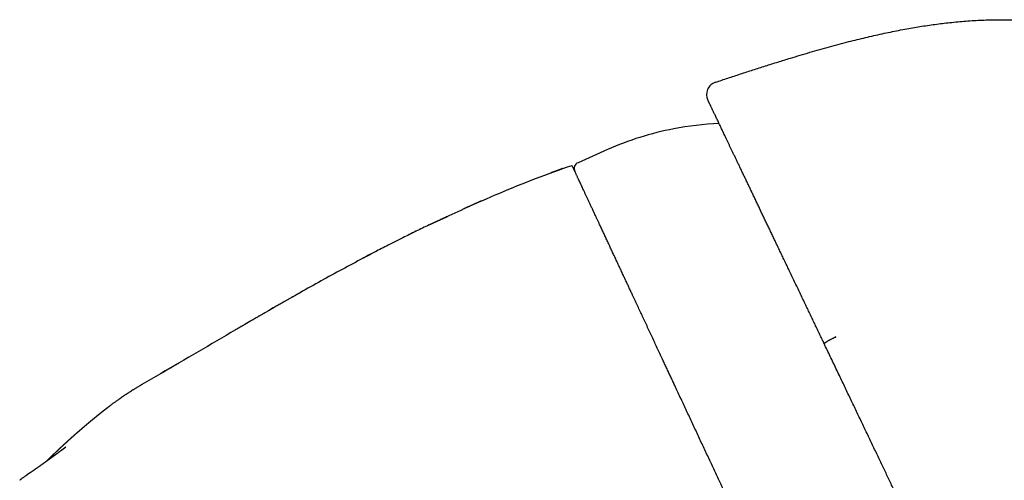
# Model space of a CAD drawing. Header units: millimetres. Extents: x 8 to 755, y 12 to 444.
# Tile 43 of 44: x 593 to 670, y 408 to 444. Entities that reach past the tile are written whole.
import ezdxf

# ---------------------------------------------------------------- set-up
doc = ezdxf.new("R2010")
doc.units = ezdxf.units.MM

msp = doc.modelspace()

# ---------------------------------------------------------------- linework, layer by layer
at = {"color": 7, "linetype": 'Continuous', "lineweight": 30}
for p, q in [((638.884, 433.934), (636.608, 432.92)), ((625.076, 428.092), (625.123, 428.114)), ((625.088, 428.074), (625.076, 428.092)), ((626.437, 428.733), (626.353, 428.694)), ((620.998, 426.062), (620.998, 426.061)), ((619.874, 425.472), (619.863, 425.466)), ((656.554, 419.386), (656.593, 419.39)), ((602.775, 415.683), (602.735, 415.659)), ((599.912, 413.731), (599.775, 413.624)), ((596.884, 410.841), (596.906, 410.858)), ((596.906, 410.858), (596.896, 410.85)), ((593.868, 408.672), (593.856, 408.664)), ((594.106, 408.836), (593.931, 408.716))]:
    msp.add_line(p, q, dxfattribs=at)
at = {"color": 7, "linetype": 'Continuous', "lineweight": 30, "flags": 128}
msp.add_lwpolyline([(599.832, 413.67), (599.821, 413.661), (599.821, 413.661)], dxfattribs=at)
at = {"color": 7, "linetype": 'Continuous', "lineweight": 30}
for centre, radius, start, end in [((647.571, 438.211), 1, 108.34278, 205.5), ((648.702, 410.985), 25, 92.66975, 100.79041), ((648.404, 412.552), 23.405, 100.79041, 114), ((636.811, 432.464), 0.5, 114, 205)]:
    msp.add_arc(centre, radius, start, end, dxfattribs=at)
for points, knots in [([(647.257, 439.16), (647.58, 439.267), (648.225, 439.481), (649.194, 439.8), (650.163, 440.115), (651.13, 440.425), (652.097, 440.73), (652.994, 441.007), (653.821, 441.257), (654.578, 441.48), (655.334, 441.698), (656.09, 441.909), (656.844, 442.113), (657.561, 442.301), (658.241, 442.472), (658.885, 442.628), (659.527, 442.778), (660.169, 442.92), (660.809, 443.055), (661.448, 443.183), (662.068, 443.3), (662.669, 443.406), (663.252, 443.501), (663.833, 443.589), (664.413, 443.669), (664.992, 443.742), (665.587, 443.808), (666.198, 443.866), (666.825, 443.916), (667.45, 443.956), (668.073, 443.985), (668.695, 444.004), (669.316, 444.013), (669.917, 444.012), (670.5, 444.002), (671.065, 443.983), (671.628, 443.957), (672.189, 443.922), (672.749, 443.879), (673.308, 443.828), (673.865, 443.769), (674.421, 443.702), (674.976, 443.627), (675.529, 443.545), (676.08, 443.454), (676.664, 443.35), (677.278, 443.23), (677.922, 443.094), (678.565, 442.947), (679.196, 442.792), (679.815, 442.63), (680.423, 442.462), (681.028, 442.284), (681.632, 442.096), (682.231, 441.901), (682.824, 441.699), (683.411, 441.489), (683.997, 441.271), (684.586, 441.042), (685.176, 440.804), (685.768, 440.555), (686.359, 440.298), (686.948, 440.033), (687.535, 439.759), (688.12, 439.477), (688.736, 439.171), (689.382, 438.839), (690.057, 438.479), (690.73, 438.109), (691.401, 437.728), (692.069, 437.336), (692.722, 436.943), (693.359, 436.547), (693.982, 436.15), (694.602, 435.744), (695.221, 435.329), (695.849, 434.898), (696.487, 434.448), (697.136, 433.981), (697.781, 433.504), (698.424, 433.018), (699.065, 432.523), (699.69, 432.029), (700.301, 431.536), (700.898, 431.045), (701.492, 430.547), (702.084, 430.041), (702.697, 429.508), (703.329, 428.947), (703.982, 428.356), (704.631, 427.758), (705.278, 427.15), (705.921, 426.535), (706.562, 425.911), (707.2, 425.278), (707.85, 424.623), (708.512, 423.944), (709.185, 423.241), (709.855, 422.529), (710.522, 421.809), (711.186, 421.08), (711.845, 420.344), (712.524, 419.575), (713.22, 418.773), (713.934, 417.937), (714.644, 417.092), (715.35, 416.239), (716.051, 415.377), (716.748, 414.508), (717.441, 413.631), (718.13, 412.746), (718.814, 411.855), (719.49, 410.962), (720.158, 410.067), (720.818, 409.172), (721.474, 408.271), (722.155, 407.323), (722.861, 406.328), (723.591, 405.284), (724.315, 404.234), (725.035, 403.178), (725.748, 402.117), (726.457, 401.05), (727.16, 399.978), (727.917, 398.809), (728.727, 397.543), (729.587, 396.178), (730.439, 394.808), (731.282, 393.433), (732.133, 392.027), (732.991, 390.589), (733.857, 389.121), (734.712, 387.65), (735.558, 386.179), (736.393, 384.708), (737.203, 383.265), (737.988, 381.851), (738.748, 380.468), (739.499, 379.087), (740.242, 377.71), (740.934, 376.412), (741.579, 375.195), (742.177, 374.057), (742.769, 372.925), (743.354, 371.796), (743.933, 370.673), (744.494, 369.576), (745.039, 368.506), (745.568, 367.462), (746.09, 366.425), (746.607, 365.393), (746.949, 364.707), (747.119, 364.365)], [0, 0, 0, 0, 0.007334, 0.01466, 0.021975, 0.029275, 0.036557, 0.043817, 0.049505, 0.055175, 0.060828, 0.06646, 0.072073, 0.077663, 0.082436, 0.087192, 0.091929, 0.096648, 0.101348, 0.106029, 0.11069, 0.114946, 0.119185, 0.123407, 0.127613, 0.131803, 0.135976, 0.140511, 0.145028, 0.149528, 0.154011, 0.158481, 0.162937, 0.16738, 0.171444, 0.175498, 0.179546, 0.183586, 0.187621, 0.19165, 0.195675, 0.199697, 0.203716, 0.207732, 0.211748, 0.215762, 0.220494, 0.225228, 0.229963, 0.234702, 0.239225, 0.243753, 0.248287, 0.252827, 0.257375, 0.261849, 0.266331, 0.270822, 0.275323, 0.279927, 0.284542, 0.289168, 0.293807, 0.298459, 0.303124, 0.307803, 0.313279, 0.318776, 0.324293, 0.329832, 0.335392, 0.340975, 0.346259, 0.351563, 0.356889, 0.362235, 0.367602, 0.373318, 0.379058, 0.384822, 0.390611, 0.396425, 0.402263, 0.40779, 0.413339, 0.41891, 0.424503, 0.430117, 0.436409, 0.442727, 0.449073, 0.455444, 0.461842, 0.468266, 0.474715, 0.48119, 0.488156, 0.495151, 0.502173, 0.509223, 0.516299, 0.523401, 0.530528, 0.538397, 0.546294, 0.55422, 0.562173, 0.570152, 0.578157, 0.586185, 0.594237, 0.602311, 0.610405, 0.618375, 0.626362, 0.634366, 0.642386, 0.651517, 0.660665, 0.669829, 0.679006, 0.688195, 0.697393, 0.7066, 0.715813, 0.7274, 0.738991, 0.75058, 0.762165, 0.773741, 0.786003, 0.798247, 0.810466, 0.822656, 0.834812, 0.846929, 0.858313, 0.869653, 0.880945, 0.892185, 0.903368, 0.912641, 0.92187, 0.931051, 0.940181, 0.94926, 0.958283, 0.966738, 0.975139, 0.983485, 0.991772, 1, 1, 1, 1]), ([(655.687, 418.872), (655.646, 418.959), (655.543, 419.174), (655.38, 419.516), (655.198, 419.898), (655.017, 420.279), (654.836, 420.657), (654.656, 421.035), (654.476, 421.412), (654.297, 421.787), (654.119, 422.161), (653.942, 422.532), (653.753, 422.929), (653.551, 423.351), (653.338, 423.798), (653.127, 424.241), (652.927, 424.659), (652.739, 425.055), (652.561, 425.427), (652.385, 425.795), (652.211, 426.16), (652.043, 426.514), (651.88, 426.856), (651.722, 427.187), (651.565, 427.514), (651.411, 427.838), (651.258, 428.158), (651.108, 428.474), (650.959, 428.785), (650.812, 429.093), (650.668, 429.397), (650.525, 429.696), (650.384, 429.991), (650.246, 430.281), (650.109, 430.567), (649.975, 430.848), (649.84, 431.131), (649.704, 431.416), (649.568, 431.702), (649.434, 431.983), (649.303, 432.258), (649.178, 432.52), (649.058, 432.772), (648.943, 433.012), (648.831, 433.247), (648.721, 433.477), (648.614, 433.701), (648.51, 433.92), (648.408, 434.134), (648.309, 434.341), (648.213, 434.544), (648.119, 434.74), (648.028, 434.931), (647.94, 435.116), (647.854, 435.295), (647.772, 435.468), (647.69, 435.64), (647.609, 435.809), (647.53, 435.974), (647.454, 436.133), (647.382, 436.285), (647.315, 436.427), (647.252, 436.558), (647.193, 436.681), (647.138, 436.797), (647.086, 436.907), (647.036, 437.01), (646.99, 437.107), (646.947, 437.197), (646.907, 437.282), (646.87, 437.359), (646.836, 437.43), (646.805, 437.495), (646.777, 437.553), (646.753, 437.604), (646.731, 437.649), (646.713, 437.689), (646.697, 437.722), (646.684, 437.748), (646.675, 437.767), (646.67, 437.778), (646.669, 437.78), (646.669, 437.781)], [0, 0, 0, 0, 0.008187, 0.020277, 0.032369, 0.044462, 0.056554, 0.068643, 0.080819, 0.092998, 0.105177, 0.117356, 0.129532, 0.144536, 0.159544, 0.174552, 0.189557, 0.202546, 0.215539, 0.228532, 0.241525, 0.254514, 0.266692, 0.278873, 0.291055, 0.303237, 0.315415, 0.327594, 0.339775, 0.351956, 0.364137, 0.376316, 0.388494, 0.400675, 0.412857, 0.425037, 0.437216, 0.450292, 0.463371, 0.476451, 0.48953, 0.502606, 0.514803, 0.527003, 0.539204, 0.551404, 0.563602, 0.575799, 0.587999, 0.6002, 0.6124, 0.624598, 0.636795, 0.648995, 0.661196, 0.673396, 0.685594, 0.698674, 0.711757, 0.724841, 0.737924, 0.751005, 0.76323, 0.775458, 0.787686, 0.799914, 0.812139, 0.824364, 0.836592, 0.848821, 0.861048, 0.873274, 0.885499, 0.897726, 0.909955, 0.922183, 0.934408, 0.947524, 0.960644, 0.973764, 0.986884, 1, 1, 1, 1]), ([(625.916, 428.483), (626.542, 428.777), (628.072, 429.496), (630.537, 430.577), (633.314, 431.715), (635.2, 432.381), (636.143, 432.713)], [0, 0, 0, 0, 0.187283, 0.458191, 0.729111, 1, 1, 1, 1]), ([(657.274, 387.398), (657.274, 387.399), (657.273, 387.401), (657.266, 387.415), (657.256, 387.437), (657.241, 387.469), (657.222, 387.51), (657.198, 387.56), (657.171, 387.619), (657.139, 387.688), (657.102, 387.767), (657.06, 387.856), (657.014, 387.955), (656.964, 388.063), (656.909, 388.181), (656.849, 388.309), (656.785, 388.446), (656.717, 388.592), (656.645, 388.747), (656.568, 388.912), (656.487, 389.085), (656.402, 389.267), (656.313, 389.458), (656.22, 389.658), (656.122, 389.867), (656.021, 390.085), (655.916, 390.311), (655.806, 390.545), (655.693, 390.788), (655.587, 391.015), (655.49, 391.224), (655.402, 391.413), (655.312, 391.606), (655.22, 391.802), (655.126, 392.003), (655.018, 392.235), (654.895, 392.5), (654.755, 392.801), (654.611, 393.109), (654.464, 393.424), (654.314, 393.746), (654.16, 394.075), (654.004, 394.411), (653.844, 394.754), (653.681, 395.103), (653.515, 395.459), (653.346, 395.821), (653.191, 396.154), (653.05, 396.456), (652.924, 396.726), (652.797, 396.998), (652.669, 397.274), (652.539, 397.552), (652.39, 397.871), (652.223, 398.231), (652.035, 398.634), (651.844, 399.041), (651.652, 399.454), (651.458, 399.871), (651.261, 400.292), (651.063, 400.718), (650.862, 401.148), (650.66, 401.581), (650.457, 402.018), (650.251, 402.459), (650.064, 402.86), (649.895, 403.222), (649.746, 403.542), (649.596, 403.864), (649.445, 404.187), (649.293, 404.512), (649.126, 404.871), (648.943, 405.263), (648.745, 405.689), (648.545, 406.117), (648.345, 406.546), (648.144, 406.977), (647.943, 407.408), (647.741, 407.841), (647.537, 408.278), (647.332, 408.719), (647.124, 409.164), (646.916, 409.61), (646.705, 410.063), (646.49, 410.525), (646.271, 410.994), (646.052, 411.463), (645.834, 411.931), (645.616, 412.398), (645.399, 412.865), (645.182, 413.33), (644.965, 413.794), (644.75, 414.256), (644.535, 414.716), (644.321, 415.175), (644.129, 415.588), (643.957, 415.955), (643.807, 416.279), (643.657, 416.6), (643.507, 416.921), (643.358, 417.24), (643.19, 417.6), (643.004, 417.999), (642.8, 418.437), (642.598, 418.871), (642.397, 419.301), (642.198, 419.727), (642.002, 420.15), (641.807, 420.568), (641.614, 420.981), (641.423, 421.39), (641.235, 421.793), (641.049, 422.192), (640.883, 422.548), (640.736, 422.863), (640.608, 423.138), (640.481, 423.41), (640.355, 423.68), (640.231, 423.947), (640.092, 424.245), (639.938, 424.574), (639.772, 424.931), (639.608, 425.282), (639.447, 425.627), (639.29, 425.965), (639.136, 426.295), (638.985, 426.619), (638.837, 426.936), (638.693, 427.246), (638.552, 427.548), (638.414, 427.843), (638.293, 428.103), (638.187, 428.33), (638.096, 428.526), (638.006, 428.718), (637.918, 428.907), (637.832, 429.091), (637.737, 429.295), (637.634, 429.516), (637.524, 429.752), (637.418, 429.98), (637.315, 430.199), (637.217, 430.41), (637.123, 430.611), (637.033, 430.804), (636.947, 430.988), (636.866, 431.163), (636.788, 431.329), (636.715, 431.486), (636.653, 431.62), (636.6, 431.733), (636.556, 431.828), (636.513, 431.919), (636.474, 432.005), (636.436, 432.086), (636.398, 432.168), (636.359, 432.249), (636.322, 432.329), (636.288, 432.402), (636.258, 432.467), (636.231, 432.524), (636.208, 432.574), (636.188, 432.616), (636.172, 432.651), (636.159, 432.679), (636.15, 432.699), (636.144, 432.711), (636.143, 432.713), (636.143, 432.713)], [0, 0, 0, 0, 0.006364, 0.012729, 0.019095, 0.025459, 0.031864, 0.03827, 0.044677, 0.051082, 0.057659, 0.064238, 0.070817, 0.077394, 0.084017, 0.090641, 0.097266, 0.103889, 0.110476, 0.117064, 0.123663, 0.130262, 0.136849, 0.143437, 0.150036, 0.156635, 0.163223, 0.16981, 0.176409, 0.183008, 0.187716, 0.192425, 0.197134, 0.201852, 0.20657, 0.211287, 0.217873, 0.224459, 0.231056, 0.237653, 0.244239, 0.250825, 0.257422, 0.264019, 0.270605, 0.277191, 0.283788, 0.290385, 0.295092, 0.299799, 0.304505, 0.309221, 0.313938, 0.318654, 0.325241, 0.331828, 0.338427, 0.345026, 0.351613, 0.3582, 0.364799, 0.371398, 0.377985, 0.384572, 0.391171, 0.39777, 0.402478, 0.407186, 0.411894, 0.416611, 0.421329, 0.426046, 0.432159, 0.438274, 0.444388, 0.450501, 0.456614, 0.462728, 0.468842, 0.474955, 0.481216, 0.487478, 0.49374, 0.5, 0.50659, 0.513179, 0.519779, 0.52638, 0.532969, 0.539558, 0.546159, 0.552759, 0.559348, 0.565937, 0.572538, 0.579138, 0.583848, 0.588558, 0.593268, 0.597987, 0.602706, 0.607425, 0.61401, 0.620595, 0.627192, 0.633788, 0.640373, 0.646958, 0.653554, 0.66015, 0.666735, 0.67332, 0.679917, 0.686513, 0.691219, 0.695925, 0.700631, 0.705346, 0.710062, 0.714777, 0.721368, 0.727958, 0.73456, 0.741162, 0.747752, 0.754342, 0.760944, 0.767546, 0.774136, 0.780726, 0.787328, 0.79393, 0.798641, 0.803352, 0.808063, 0.812783, 0.817504, 0.822224, 0.828809, 0.835393, 0.841988, 0.848584, 0.855168, 0.861752, 0.868347, 0.874943, 0.881527, 0.888111, 0.894707, 0.901302, 0.906008, 0.910713, 0.915419, 0.920133, 0.924848, 0.929563, 0.93539, 0.941217, 0.947045, 0.952872, 0.958698, 0.964526, 0.970354, 0.97618, 0.982135, 0.98809, 0.994046, 1, 1, 1, 1]), ([(635.434, 432.469), (635.426, 432.466), (635.41, 432.461), (635.383, 432.451), (635.354, 432.44), (635.323, 432.428), (635.29, 432.416), (635.255, 432.402), (635.217, 432.388), (635.178, 432.373), (635.136, 432.357), (635.092, 432.341), (635.045, 432.323), (634.997, 432.306), (634.946, 432.287), (634.893, 432.268), (634.84, 432.249), (634.79, 432.231), (634.745, 432.214), (634.707, 432.2), (634.675, 432.189), (634.652, 432.18), (634.637, 432.175), (634.627, 432.171), (634.618, 432.168), (634.606, 432.164), (634.591, 432.159), (634.576, 432.154), (634.562, 432.15), (634.549, 432.146), (634.536, 432.143), (634.525, 432.14), (634.515, 432.138), (634.506, 432.135), (634.498, 432.133), (634.494, 432.132), (634.491, 432.131)], [0, 0, 0, 0, 0.047491, 0.092317, 0.134583, 0.174417, 0.211974, 0.247435, 0.281019, 0.312981, 0.343617, 0.373262, 0.402284, 0.431074, 0.460029, 0.48954, 0.519913, 0.548399, 0.573354, 0.594779, 0.612673, 0.627037, 0.632895, 0.637985, 0.643062, 0.64856, 0.661809, 0.679143, 0.701164, 0.728158, 0.76028, 0.797617, 0.840227, 0.888146, 0.941397, 1, 1, 1, 1]), ([(629.115, 429.949), (629.11, 429.946), (629.099, 429.942), (629.081, 429.934), (629.063, 429.925), (629.045, 429.917), (629.026, 429.908), (629.006, 429.899), (628.986, 429.89), (628.965, 429.881), (628.944, 429.871), (628.922, 429.861), (628.9, 429.851), (628.877, 429.841), (628.849, 429.829), (628.815, 429.814), (628.774, 429.796), (628.731, 429.777), (628.683, 429.755), (628.627, 429.73), (628.563, 429.702), (628.492, 429.671), (628.413, 429.636), (628.327, 429.597), (628.233, 429.555), (628.132, 429.51), (628.023, 429.461), (627.907, 429.409), (627.827, 429.372), (627.786, 429.354)], [0, 0, 0, 0, 0.038216, 0.07278, 0.103763, 0.131269, 0.155445, 0.176506, 0.194783, 0.210778, 0.225232, 0.238873, 0.25293, 0.267528, 0.282667, 0.307552, 0.333811, 0.360127, 0.391548, 0.428188, 0.470122, 0.517397, 0.570048, 0.6281, 0.691574, 0.760487, 0.834853, 0.914686, 1, 1, 1, 1]), ([(627.788, 429.354), (627.788, 429.354), (627.786, 429.353), (627.785, 429.353), (627.785, 429.353), (627.785, 429.353)], [0, 0, 0, 0, 0.057511, 0.756029, 1, 1, 1, 1]), ([(625.076, 428.092), (624.734, 427.929), (624.187, 427.668), (623.645, 427.399), (623.442, 427.299)], [0, 0, 0, 0, 0.627093, 1, 1, 1, 1]), ([(626.437, 428.733), (626.409, 428.72), (626.356, 428.695), (626.276, 428.657), (626.199, 428.62), (626.125, 428.585), (626.054, 428.55), (625.986, 428.518), (625.924, 428.487), (625.867, 428.459), (625.814, 428.434), (625.764, 428.41), (625.716, 428.387), (625.67, 428.365), (625.626, 428.344), (625.584, 428.324), (625.54, 428.303), (625.494, 428.281), (625.446, 428.259), (625.405, 428.239), (625.368, 428.222), (625.336, 428.207), (625.306, 428.194), (625.278, 428.181), (625.251, 428.169), (625.225, 428.158), (625.2, 428.147), (625.177, 428.138), (625.155, 428.128), (625.134, 428.119), (625.114, 428.11), (625.103, 428.105), (625.097, 428.102)], [0, 0, 0, 0, 0.063457, 0.122963, 0.17856, 0.2303, 0.278252, 0.322501, 0.363161, 0.395909, 0.426147, 0.45404, 0.479796, 0.503681, 0.526032, 0.547342, 0.567792, 0.593722, 0.618125, 0.641004, 0.657521, 0.674581, 0.693125, 0.713897, 0.73743, 0.764094, 0.794146, 0.827763, 0.865074, 0.906173, 0.951131, 1, 1, 1, 1]), ([(624.032, 427.59), (623.701, 427.428), (623.226, 427.196), (622.755, 426.958), (622.612, 426.886)], [0, 0, 0, 0, 0.697594, 1, 1, 1, 1]), ([(622.612, 426.886), (622.411, 426.785), (621.871, 426.514), (621.335, 426.236), (620.998, 426.062)], [0, 0, 0, 0, 0.3716, 1, 1, 1, 1]), ([(623.034, 427.098), (623.032, 427.097), (622.892, 427.028), (622.752, 426.957), (622.615, 426.887)], [0, 0, 0, 0, 0.014307, 1, 1, 1, 1]), ([(620.998, 426.062), (619.9, 425.481), (617.704, 424.321), (613.573, 422.002), (608.623, 419.107), (604.745, 416.837), (602.813, 415.705)], [0, 0, 0, 0, 0.177971, 0.355946, 0.679004, 1, 1, 1, 1]), ([(620.998, 426.062), (620.986, 426.056), (620.934, 426.029), (620.843, 425.981), (620.729, 425.922), (620.621, 425.866), (620.517, 425.811), (620.415, 425.758), (620.319, 425.707), (620.231, 425.661), (620.152, 425.619), (620.085, 425.584), (620.029, 425.554), (619.984, 425.53), (619.945, 425.51), (619.912, 425.492), (619.885, 425.478), (619.87, 425.47), (619.863, 425.466)], [0, 0, 0, 0, 0.030764, 0.137649, 0.238433, 0.333116, 0.421699, 0.514956, 0.600335, 0.677837, 0.747464, 0.809216, 0.854663, 0.894645, 0.929164, 0.958225, 0.981834, 1, 1, 1, 1]), ([(615.04, 422.819), (615.026, 422.811), (614.995, 422.794), (614.943, 422.765), (614.882, 422.73), (614.818, 422.694), (614.751, 422.656), (614.681, 422.616), (614.604, 422.573), (614.53, 422.53), (614.481, 422.503), (614.461, 422.491)], [0, 0, 0, 0, 0.07422, 0.16372, 0.268763, 0.389506, 0.497471, 0.615757, 0.748204, 0.896359, 1, 1, 1, 1]), ([(614.459, 422.49), (614.448, 422.484), (614.405, 422.459), (614.327, 422.415), (614.222, 422.355), (614.109, 422.291), (613.989, 422.222), (613.86, 422.149), (613.727, 422.073), (613.589, 421.993), (613.446, 421.912), (613.296, 421.826), (613.14, 421.736), (612.975, 421.641), (612.802, 421.541), (612.621, 421.437), (612.433, 421.328), (612.237, 421.215), (612.035, 421.098), (611.825, 420.976), (611.6, 420.846), (611.36, 420.707), (611.105, 420.558), (610.84, 420.404), (610.567, 420.245), (610.302, 420.09), (610.129, 419.988), (610.049, 419.942)], [0, 0, 0, 0, 0.007353, 0.02923, 0.052897, 0.078355, 0.105604, 0.134642, 0.165471, 0.196177, 0.228474, 0.262362, 0.29784, 0.334908, 0.374283, 0.415306, 0.457977, 0.502295, 0.54826, 0.595872, 0.64513, 0.701216, 0.759294, 0.819364, 0.881427, 0.945482, 1, 1, 1, 1]), ([(656.554, 419.386), (656.529, 419.373), (656.478, 419.349), (656.403, 419.312), (656.33, 419.276), (656.258, 419.239), (656.189, 419.203), (656.122, 419.168), (656.059, 419.133), (656, 419.1), (655.944, 419.068), (655.894, 419.038), (655.848, 419.009), (655.807, 418.983), (655.772, 418.959), (655.742, 418.937), (655.719, 418.918), (655.702, 418.903), (655.692, 418.89), (655.687, 418.88), (655.686, 418.875), (655.687, 418.873), (655.687, 418.872)], [0, 0, 0, 0, 0.053098, 0.106386, 0.159675, 0.212773, 0.265866, 0.319147, 0.372428, 0.425522, 0.478747, 0.53216, 0.585575, 0.638801, 0.692319, 0.746027, 0.799735, 0.853255, 0.899303, 0.945412, 0.99146, 1, 1, 1, 1]), ([(656.582, 419.413), (656.577, 419.409), (656.567, 419.401), (656.558, 419.391), (656.554, 419.386)], [0, 0, 0, 0, 0.491435, 1, 1, 1, 1]), ([(668.295, 392.44), (668.295, 392.441), (668.294, 392.443), (668.287, 392.457), (668.275, 392.481), (668.26, 392.514), (668.24, 392.555), (668.218, 392.6), (668.195, 392.65), (668.166, 392.709), (668.133, 392.779), (668.094, 392.861), (668.051, 392.951), (668.004, 393.05), (667.953, 393.158), (667.897, 393.275), (667.837, 393.4), (667.774, 393.533), (667.707, 393.673), (667.636, 393.822), (667.562, 393.978), (667.483, 394.142), (667.402, 394.313), (667.316, 394.492), (667.227, 394.679), (667.135, 394.873), (667.039, 395.074), (666.939, 395.282), (666.837, 395.497), (666.729, 395.724), (666.615, 395.962), (666.495, 396.213), (666.372, 396.471), (666.246, 396.737), (666.115, 397.011), (665.981, 397.292), (665.843, 397.58), (665.703, 397.875), (665.559, 398.176), (665.412, 398.484), (665.263, 398.797), (665.11, 399.117), (664.955, 399.442), (664.798, 399.773), (664.637, 400.109), (664.471, 400.457), (664.3, 400.817), (664.122, 401.189), (663.942, 401.566), (663.755, 401.959), (663.56, 402.368), (663.357, 402.793), (663.152, 403.223), (662.944, 403.659), (662.733, 404.1), (662.521, 404.546), (662.306, 404.997), (662.088, 405.452), (661.869, 405.912), (661.648, 406.376), (661.425, 406.844), (661.211, 407.291), (661.008, 407.718), (660.815, 408.122), (660.621, 408.529), (660.426, 408.939), (660.225, 409.359), (660.019, 409.792), (659.807, 410.236), (659.594, 410.683), (659.38, 411.131), (659.165, 411.582), (658.949, 412.034), (658.732, 412.488), (658.515, 412.944), (658.297, 413.401), (658.078, 413.86), (657.859, 414.32), (657.639, 414.781), (657.418, 415.243), (657.198, 415.706), (656.972, 416.18), (656.741, 416.663), (656.505, 417.157), (656.269, 417.652), (656.033, 418.147), (655.839, 418.554), (655.724, 418.796), (655.687, 418.872)], [0, 0, 0, 0, 0.011261, 0.022526, 0.033793, 0.045058, 0.056319, 0.065775, 0.075231, 0.084687, 0.095528, 0.106372, 0.117215, 0.128056, 0.138972, 0.149891, 0.16081, 0.171726, 0.182531, 0.193338, 0.204145, 0.21495, 0.225754, 0.236561, 0.247367, 0.258171, 0.268975, 0.279781, 0.290586, 0.30139, 0.312886, 0.324383, 0.335881, 0.347376, 0.358986, 0.370597, 0.382209, 0.393818, 0.405427, 0.417037, 0.428648, 0.440256, 0.451864, 0.463474, 0.475084, 0.486692, 0.498957, 0.511225, 0.523492, 0.535757, 0.549012, 0.562269, 0.575527, 0.588782, 0.602036, 0.615293, 0.62855, 0.641804, 0.655058, 0.668314, 0.68157, 0.694823, 0.706035, 0.717249, 0.728463, 0.739677, 0.750888, 0.762864, 0.774842, 0.786821, 0.798799, 0.810775, 0.822751, 0.834728, 0.846707, 0.858684, 0.87066, 0.882635, 0.894612, 0.90659, 0.918567, 0.930542, 0.943254, 0.955968, 0.968682, 0.981396, 0.994108, 1, 1, 1, 1]), ([(605.639, 417.354), (605.608, 417.336), (605.55, 417.302), (605.467, 417.253), (605.392, 417.209), (605.326, 417.171), (605.272, 417.139), (605.229, 417.113), (605.194, 417.093), (605.163, 417.075), (605.13, 417.056), (605.092, 417.033), (605.05, 417.009), (605.003, 416.981), (604.951, 416.951), (604.894, 416.918), (604.832, 416.881), (604.764, 416.842), (604.691, 416.799), (604.613, 416.753), (604.529, 416.704), (604.439, 416.651), (604.343, 416.596), (604.278, 416.558), (604.245, 416.538)], [0, 0, 0, 0, 0.068089, 0.129987, 0.185708, 0.23526, 0.278653, 0.308432, 0.334417, 0.3568, 0.379638, 0.405222, 0.432535, 0.463233, 0.497595, 0.535841, 0.578149, 0.624674, 0.675558, 0.730933, 0.790931, 0.855683, 0.925326, 1, 1, 1, 1]), ([(602.776, 415.683), (602.775, 415.683), (602.735, 415.659), (602.655, 415.613), (602.537, 415.543), (602.417, 415.471), (602.29, 415.393), (602.156, 415.311), (602.016, 415.222), (601.876, 415.133), (601.735, 415.042), (601.594, 414.949), (601.452, 414.854), (601.311, 414.758), (601.17, 414.661), (601.049, 414.576), (600.945, 414.503), (600.859, 414.442), (600.773, 414.38), (600.689, 414.319), (600.608, 414.26), (600.534, 414.205), (600.467, 414.156), (600.408, 414.112), (600.357, 414.074), (600.314, 414.041), (600.278, 414.014), (600.253, 413.995), (600.236, 413.982), (600.224, 413.974), (600.216, 413.967), (600.208, 413.961), (600.198, 413.953), (600.183, 413.942), (600.163, 413.927), (600.139, 413.908), (600.115, 413.89), (600.093, 413.873), (600.073, 413.857), (600.055, 413.844), (600.039, 413.832), (600.025, 413.821), (600.011, 413.81), (599.997, 413.799), (599.984, 413.789), (599.972, 413.78), (599.962, 413.772), (599.951, 413.764), (599.941, 413.755), (599.929, 413.746), (599.917, 413.737), (599.905, 413.728), (599.896, 413.72), (599.887, 413.714), (599.883, 413.71), (599.881, 413.709)], [0, 0, 0, 0, 0.0007388, 0.0221891, 0.0441376, 0.0664773, 0.088958, 0.1156924, 0.1427752, 0.1702959, 0.1983393, 0.2279431, 0.258272, 0.2894019, 0.3214026, 0.3543377, 0.3754238, 0.3969107, 0.4188107, 0.4411355, 0.463178, 0.4838994, 0.5033319, 0.5215238, 0.5385311, 0.5544193, 0.5692655, 0.5831617, 0.5914424, 0.5994229, 0.6071547, 0.6156162, 0.6253569, 0.6356848, 0.6593715, 0.6821349, 0.7080322, 0.7326257, 0.7559181, 0.7768499, 0.7966169, 0.8157235, 0.8345084, 0.8529715, 0.871113, 0.8851415, 0.8989715, 0.912603, 0.9261368, 0.9405274, 0.9560119, 0.9691535, 0.9813084, 0.9924677, 1, 1, 1, 1]), ([(602.813, 415.705), (602.807, 415.701), (602.794, 415.694), (602.782, 415.687), (602.776, 415.683)], [0, 0, 0, 0, 0.499436, 1, 1, 1, 1]), ([(599.822, 413.662), (599.822, 413.661), (599.821, 413.66), (599.818, 413.659), (599.815, 413.656), (599.812, 413.654), (599.809, 413.651), (599.806, 413.649), (599.802, 413.646), (599.799, 413.644), (599.796, 413.641), (599.793, 413.639), (599.79, 413.637), (599.787, 413.634), (599.784, 413.632), (599.782, 413.63), (599.779, 413.628), (599.777, 413.626), (599.774, 413.624), (599.772, 413.622), (599.769, 413.619), (599.764, 413.616), (599.758, 413.611), (599.752, 413.606), (599.746, 413.601), (599.742, 413.598), (599.739, 413.596), (599.735, 413.593), (599.732, 413.59), (599.727, 413.587), (599.722, 413.583), (599.717, 413.579), (599.712, 413.574), (599.706, 413.57), (599.699, 413.565), (599.692, 413.559), (599.684, 413.553), (599.676, 413.546), (599.669, 413.54), (599.662, 413.535), (599.656, 413.53), (599.65, 413.525), (599.645, 413.521), (599.64, 413.517), (599.632, 413.511), (599.619, 413.501), (599.602, 413.487), (599.585, 413.474), (599.569, 413.461), (599.556, 413.451), (599.546, 413.442), (599.537, 413.435), (599.528, 413.428), (599.518, 413.42), (599.507, 413.411), (599.496, 413.402), (599.483, 413.392), (599.471, 413.382), (599.459, 413.372), (599.446, 413.362), (599.435, 413.353), (599.425, 413.345), (599.417, 413.339), (599.41, 413.333), (599.403, 413.327), (599.397, 413.322), (599.391, 413.318), (599.387, 413.314), (599.383, 413.311), (599.38, 413.309), (599.377, 413.306), (599.373, 413.303), (599.368, 413.299), (599.363, 413.295), (599.357, 413.29), (599.351, 413.285), (599.344, 413.28), (599.338, 413.274), (599.331, 413.269), (599.324, 413.264), (599.318, 413.259), (599.312, 413.254), (599.307, 413.25), (599.303, 413.246), (599.299, 413.243), (599.295, 413.24), (599.292, 413.237), (599.285, 413.232), (599.274, 413.223), (599.263, 413.214), (599.256, 413.208), (599.251, 413.204), (599.246, 413.2), (599.24, 413.195), (599.234, 413.19), (599.227, 413.185), (599.22, 413.179), (599.212, 413.172), (599.204, 413.166), (599.195, 413.158), (599.185, 413.151), (599.176, 413.143), (599.167, 413.136), (599.159, 413.129), (599.152, 413.124), (599.147, 413.119), (599.142, 413.115), (599.138, 413.111), (599.134, 413.108), (599.13, 413.105), (599.126, 413.102), (599.121, 413.098), (599.117, 413.094), (599.111, 413.09), (599.106, 413.085), (599.1, 413.081), (599.094, 413.076), (599.087, 413.07), (599.08, 413.064), (599.071, 413.057), (599.063, 413.05), (599.055, 413.043), (599.047, 413.037), (599.037, 413.029), (599.027, 413.021), (599.017, 413.012), (599.007, 413.004), (598.998, 412.997), (598.99, 412.99), (598.982, 412.984), (598.975, 412.978), (598.968, 412.972), (598.961, 412.966), (598.954, 412.96), (598.946, 412.954), (598.939, 412.948), (598.932, 412.942), (598.923, 412.935), (598.915, 412.928), (598.907, 412.922), (598.9, 412.915), (598.892, 412.909), (598.885, 412.904), (598.879, 412.898), (598.872, 412.892), (598.865, 412.887), (598.859, 412.882), (598.855, 412.878), (598.851, 412.875), (598.847, 412.872), (598.844, 412.869), (598.84, 412.866), (598.836, 412.862), (598.831, 412.858), (598.826, 412.854), (598.82, 412.849), (598.815, 412.845), (598.809, 412.84), (598.803, 412.835), (598.796, 412.83), (598.789, 412.823), (598.782, 412.817), (598.774, 412.811), (598.766, 412.805), (598.759, 412.798), (598.751, 412.792), (598.744, 412.786), (598.737, 412.78), (598.73, 412.774), (598.724, 412.769), (598.718, 412.764), (598.712, 412.759), (598.706, 412.754), (598.701, 412.75), (598.696, 412.746), (598.691, 412.742), (598.686, 412.737), (598.68, 412.732), (598.673, 412.727), (598.665, 412.72), (598.656, 412.712), (598.646, 412.703), (598.635, 412.695), (598.625, 412.686), (598.614, 412.677), (598.604, 412.669), (598.595, 412.661), (598.587, 412.654), (598.579, 412.648), (598.573, 412.642), (598.567, 412.637), (598.561, 412.633), (598.555, 412.627), (598.548, 412.622), (598.541, 412.616), (598.534, 412.61), (598.527, 412.603), (598.519, 412.597), (598.51, 412.589), (598.501, 412.582), (598.492, 412.574), (598.483, 412.566), (598.474, 412.559), (598.466, 412.552), (598.459, 412.546), (598.452, 412.54), (598.445, 412.535), (598.44, 412.53), (598.434, 412.525), (598.429, 412.521), (598.422, 412.515), (598.415, 412.509), (598.407, 412.502), (598.398, 412.494), (598.389, 412.486), (598.379, 412.478), (598.37, 412.471), (598.362, 412.463), (598.354, 412.457), (598.347, 412.451), (598.339, 412.444), (598.33, 412.437), (598.32, 412.428), (598.31, 412.419), (598.3, 412.411), (598.29, 412.402), (598.28, 412.394), (598.27, 412.385), (598.259, 412.376), (598.249, 412.367), (598.24, 412.359), (598.231, 412.352), (598.224, 412.346), (598.217, 412.34), (598.211, 412.335), (598.205, 412.329), (598.197, 412.323), (598.188, 412.315), (598.178, 412.306), (598.167, 412.297), (598.154, 412.286), (598.142, 412.276), (598.131, 412.266), (598.12, 412.256), (598.109, 412.247), (598.099, 412.238), (598.089, 412.23), (598.08, 412.222), (598.072, 412.215), (598.064, 412.208), (598.055, 412.201), (598.046, 412.192), (598.036, 412.184), (598.025, 412.174), (598.013, 412.164), (598.001, 412.154), (597.989, 412.143), (597.976, 412.132), (597.964, 412.122), (597.955, 412.114), (597.948, 412.107), (597.942, 412.103), (597.937, 412.098), (597.931, 412.093), (597.925, 412.088), (597.919, 412.082), (597.912, 412.077), (597.906, 412.071), (597.899, 412.065), (597.891, 412.058), (597.884, 412.052), (597.877, 412.046), (597.87, 412.04), (597.864, 412.034), (597.858, 412.03), (597.853, 412.025), (597.848, 412.021), (597.843, 412.017), (597.838, 412.012), (597.833, 412.007), (597.827, 412.003), (597.823, 411.998), (597.818, 411.994), (597.813, 411.99), (597.809, 411.986), (597.804, 411.982), (597.799, 411.977), (597.793, 411.972), (597.786, 411.967), (597.779, 411.96), (597.771, 411.953), (597.762, 411.946), (597.753, 411.937), (597.743, 411.928), (597.733, 411.92), (597.723, 411.912), (597.715, 411.904), (597.708, 411.898), (597.703, 411.893), (597.698, 411.889), (597.694, 411.885), (597.69, 411.882), (597.682, 411.875), (597.671, 411.866), (597.661, 411.856), (597.653, 411.85), (597.649, 411.846), (597.645, 411.842), (597.64, 411.838), (597.636, 411.834), (597.631, 411.83), (597.625, 411.825), (597.619, 411.82), (597.612, 411.813), (597.603, 411.806), (597.595, 411.798), (597.585, 411.79), (597.576, 411.782), (597.566, 411.773), (597.554, 411.762), (597.541, 411.75), (597.528, 411.739), (597.516, 411.728), (597.505, 411.719), (597.495, 411.71), (597.486, 411.701), (597.475, 411.692), (597.464, 411.682), (597.451, 411.671), (597.438, 411.659), (597.427, 411.649), (597.416, 411.639), (597.405, 411.63), (597.394, 411.619), (597.381, 411.608), (597.368, 411.597), (597.355, 411.585), (597.342, 411.574), (597.33, 411.563), (597.318, 411.552), (597.307, 411.542), (597.297, 411.533), (597.288, 411.525), (597.28, 411.518), (597.272, 411.511), (597.264, 411.504), (597.256, 411.496), (597.246, 411.487), (597.235, 411.478), (597.224, 411.467), (597.212, 411.457), (597.199, 411.445), (597.185, 411.432), (597.171, 411.419), (597.156, 411.406), (597.142, 411.394), (597.128, 411.381), (597.115, 411.369), (597.102, 411.357), (597.09, 411.346), (597.079, 411.336), (597.07, 411.328), (597.063, 411.322), (597.057, 411.317), (597.052, 411.312), (597.046, 411.306), (597.039, 411.3), (597.03, 411.292), (597.021, 411.284), (597.011, 411.275), (597.001, 411.266), (596.991, 411.257), (596.981, 411.247), (596.972, 411.239), (596.963, 411.231), (596.955, 411.224), (596.949, 411.218), (596.943, 411.213), (596.938, 411.208), (596.933, 411.204), (596.928, 411.198), (596.921, 411.192), (596.913, 411.185), (596.905, 411.178), (596.898, 411.171), (596.89, 411.164), (596.881, 411.156), (596.871, 411.147), (596.861, 411.138), (596.85, 411.128), (596.839, 411.117), (596.827, 411.106), (596.815, 411.095), (596.803, 411.084), (596.792, 411.074), (596.782, 411.065), (596.773, 411.057), (596.766, 411.05), (596.759, 411.044), (596.753, 411.038), (596.746, 411.031), (596.738, 411.025), (596.73, 411.017), (596.72, 411.008), (596.711, 410.999), (596.698, 410.988), (596.684, 410.975), (596.669, 410.96), (596.655, 410.948), (596.644, 410.938), (596.635, 410.929), (596.628, 410.922), (596.62, 410.915), (596.612, 410.907), (596.603, 410.899), (596.593, 410.89), (596.582, 410.879), (596.57, 410.869), (596.559, 410.859), (596.549, 410.849), (596.54, 410.841), (596.531, 410.833), (596.523, 410.825), (596.515, 410.817), (596.507, 410.81), (596.499, 410.802), (596.491, 410.795), (596.483, 410.787), (596.476, 410.781), (596.468, 410.773), (596.459, 410.765), (596.45, 410.756), (596.441, 410.748), (596.431, 410.739), (596.423, 410.731), (596.415, 410.724), (596.409, 410.718), (596.404, 410.713), (596.399, 410.709), (596.394, 410.704), (596.389, 410.7), (596.385, 410.695), (596.38, 410.691), (596.375, 410.686), (596.369, 410.68), (596.361, 410.673), (596.351, 410.663), (596.34, 410.653), (596.329, 410.642), (596.318, 410.632), (596.308, 410.623), (596.299, 410.614), (596.29, 410.606), (596.282, 410.599), (596.275, 410.592), (596.267, 410.584), (596.258, 410.576), (596.25, 410.568), (596.241, 410.559), (596.231, 410.55), (596.221, 410.541), (596.211, 410.531), (596.201, 410.522), (596.192, 410.513), (596.184, 410.505), (596.176, 410.498), (596.169, 410.491), (596.161, 410.484), (596.152, 410.475), (596.142, 410.466), (596.131, 410.455), (596.12, 410.444), (596.109, 410.434), (596.1, 410.425), (596.092, 410.418), (596.085, 410.411), (596.078, 410.404), (596.07, 410.396), (596.059, 410.387), (596.05, 410.377), (596.04, 410.369), (596.032, 410.36), (596.022, 410.351), (596.012, 410.341), (596.003, 410.332), (595.995, 410.325), (595.988, 410.318), (595.982, 410.312), (595.976, 410.307), (595.97, 410.301), (595.964, 410.295), (595.957, 410.289), (595.95, 410.281), (595.941, 410.273), (595.931, 410.264), (595.921, 410.254), (595.911, 410.244), (595.902, 410.236), (595.895, 410.228), (595.888, 410.222), (595.882, 410.216), (595.877, 410.211), (595.87, 410.205), (595.863, 410.198), (595.855, 410.19), (595.846, 410.181), (595.836, 410.171), (595.824, 410.16), (595.812, 410.148), (595.8, 410.137), (595.789, 410.126), (595.779, 410.116), (595.77, 410.108), (595.763, 410.101), (595.757, 410.095), (595.751, 410.089), (595.746, 410.084), (595.74, 410.079), (595.734, 410.072), (595.726, 410.065), (595.718, 410.057), (595.708, 410.048), (595.698, 410.037), (595.687, 410.026), (595.675, 410.015), (595.666, 410.006), (595.658, 409.998), (595.651, 409.992), (595.644, 409.985), (595.636, 409.976), (595.627, 409.968), (595.617, 409.958), (595.608, 409.95), (595.6, 409.942), (595.593, 409.935), (595.587, 409.929), (595.582, 409.924), (595.575, 409.917), (595.567, 409.91), (595.558, 409.9), (595.548, 409.89), (595.537, 409.88), (595.527, 409.869), (595.517, 409.86), (595.509, 409.852), (595.502, 409.845), (595.496, 409.839), (595.489, 409.833), (595.482, 409.825), (595.473, 409.817), (595.464, 409.808), (595.456, 409.8), (595.448, 409.792), (595.441, 409.785), (595.434, 409.778), (595.427, 409.771), (595.419, 409.763), (595.41, 409.754), (595.404, 409.748), (595.401, 409.745), (595.401, 409.745)], [0, 0, 0, 0, 0.0010337, 0.0065887, 0.011881, 0.0169105, 0.0216773, 0.0261033, 0.0302758, 0.0341949, 0.0378605, 0.0413812, 0.0446313, 0.047611, 0.0503203, 0.052759, 0.0549274, 0.0568253, 0.0584528, 0.0598099, 0.0608968, 0.0630305, 0.0653125, 0.0677432, 0.0703225, 0.0711371, 0.072143, 0.0733609, 0.0747907, 0.0764324, 0.0782861, 0.080228, 0.0823584, 0.0846773, 0.0871846, 0.0898603, 0.0931579, 0.0962382, 0.0991013, 0.101747, 0.1041755, 0.1063491, 0.1083131, 0.1100674, 0.1117121, 0.1177095, 0.1239017, 0.1293085, 0.1347658, 0.1400463, 0.14307, 0.1460616, 0.14922, 0.1525785, 0.1562118, 0.1600533, 0.1640119, 0.1680186, 0.1720733, 0.1761761, 0.1802247, 0.1830805, 0.1857148, 0.1881276, 0.1903189, 0.1922887, 0.1940369, 0.1955636, 0.1963937, 0.1972685, 0.198336, 0.1995966, 0.2010502, 0.2026658, 0.2044675, 0.2064556, 0.2086298, 0.2106207, 0.2127457, 0.214895, 0.2168684, 0.2186615, 0.2202743, 0.2216299, 0.2228252, 0.2238862, 0.2249216, 0.2259436, 0.2303425, 0.234474, 0.2356638, 0.2370178, 0.2385397, 0.2402296, 0.2420874, 0.2440755, 0.2462256, 0.2484922, 0.250779, 0.2535237, 0.2562927, 0.259052, 0.2615962, 0.2638908, 0.2659357, 0.2674897, 0.2688603, 0.2700489, 0.2711667, 0.2722834, 0.2733989, 0.2745133, 0.2760437, 0.277572, 0.2790981, 0.280636, 0.2822471, 0.2841399, 0.2863143, 0.2887703, 0.2908977, 0.2931795, 0.2954281, 0.2975965, 0.3005552, 0.3033489, 0.3059609, 0.3083859, 0.3106239, 0.312675, 0.3145585, 0.3164898, 0.3185288, 0.3206755, 0.3224377, 0.3242664, 0.326236, 0.3284354, 0.3308647, 0.3327366, 0.3347214, 0.3366554, 0.3384521, 0.3401115, 0.3420768, 0.3438067, 0.345301, 0.3464362, 0.3474052, 0.3483459, 0.3492829, 0.3502162, 0.3511458, 0.3525332, 0.3539124, 0.3552832, 0.3566606, 0.3579391, 0.3594662, 0.361242, 0.3632663, 0.3649937, 0.3668684, 0.3688805, 0.3708428, 0.3726838, 0.3744036, 0.3762749, 0.3779777, 0.3795592, 0.3810669, 0.3825292, 0.3839147, 0.3852233, 0.3864551, 0.3876099, 0.3888077, 0.39017, 0.3919673, 0.3939888, 0.3962342, 0.3987038, 0.4012912, 0.4037303, 0.4063981, 0.4088422, 0.4110927, 0.413172, 0.414802, 0.4163089, 0.4176926, 0.4189927, 0.4204739, 0.422185, 0.4236907, 0.4253384, 0.427128, 0.4290596, 0.4310932, 0.4330321, 0.4354391, 0.4376286, 0.4396066, 0.4414458, 0.4431676, 0.4447722, 0.4462596, 0.4476297, 0.4487082, 0.4499644, 0.4514214, 0.4530793, 0.4549379, 0.4569973, 0.4592575, 0.461449, 0.4635138, 0.4654254, 0.4671839, 0.4687891, 0.4702612, 0.4724701, 0.4747214, 0.4770151, 0.4794147, 0.4814361, 0.4835776, 0.4858391, 0.4881157, 0.4904797, 0.4926006, 0.4944786, 0.4961135, 0.4975059, 0.4988456, 0.5002882, 0.5018337, 0.5039227, 0.5061745, 0.5086137, 0.5112789, 0.5141707, 0.516398, 0.5187432, 0.5211406, 0.5233916, 0.5254828, 0.5274143, 0.529186, 0.530798, 0.5326587, 0.5346318, 0.536759, 0.5390401, 0.541467, 0.544036, 0.5467472, 0.5494532, 0.5518992, 0.5540807, 0.5553658, 0.5565374, 0.5575957, 0.5586394, 0.5599094, 0.5614166, 0.5626356, 0.5639751, 0.5654352, 0.5670135, 0.5685529, 0.5699572, 0.5714386, 0.5727323, 0.5738383, 0.5747565, 0.5757925, 0.5768255, 0.5779159, 0.5790637, 0.580269, 0.581165, 0.5820903, 0.5830449, 0.5840288, 0.585042, 0.586102, 0.5873258, 0.5886104, 0.5900507, 0.5916467, 0.5933984, 0.5953059, 0.5973353, 0.5993884, 0.6012181, 0.6028244, 0.6042073, 0.6053667, 0.606288, 0.6070696, 0.6078593, 0.608661, 0.6116215, 0.6147314, 0.6155252, 0.6163232, 0.6171255, 0.617932, 0.6187428, 0.6195648, 0.6205302, 0.6216898, 0.6231127, 0.6247487, 0.6265888, 0.6284389, 0.6302206, 0.6319338, 0.6346961, 0.6372905, 0.639745, 0.642059, 0.6441994, 0.6461469, 0.647906, 0.6495705, 0.6520695, 0.6544476, 0.6569162, 0.6595286, 0.661268, 0.6632537, 0.6654859, 0.6678818, 0.6703329, 0.6728386, 0.6752054, 0.6775059, 0.6797393, 0.68187, 0.6837838, 0.6854724, 0.6869589, 0.6884092, 0.6898562, 0.6912998, 0.6931953, 0.6951857, 0.6972924, 0.6995004, 0.7019166, 0.7045222, 0.7071621, 0.7098022, 0.7124415, 0.714969, 0.7175354, 0.719884, 0.7220325, 0.7239991, 0.7259272, 0.7269063, 0.7278836, 0.7288593, 0.7299174, 0.7311935, 0.7326894, 0.734405, 0.7361623, 0.737973, 0.7397964, 0.7416325, 0.7433858, 0.7449419, 0.7463005, 0.7474616, 0.7484253, 0.7492977, 0.7501685, 0.751038, 0.7524014, 0.7537612, 0.7551677, 0.756479, 0.7578956, 0.7594198, 0.7610856, 0.762905, 0.764878, 0.7669476, 0.7689037, 0.7711738, 0.7732385, 0.7751503, 0.7769229, 0.7785715, 0.7797099, 0.7808498, 0.7819911, 0.7831536, 0.7844635, 0.785915, 0.7875301, 0.7893001, 0.7910512, 0.7939597, 0.7965884, 0.7989416, 0.8010206, 0.8023101, 0.8036111, 0.8049242, 0.8062622, 0.8077869, 0.8095465, 0.8114208, 0.8134165, 0.8152754, 0.8169805, 0.8185317, 0.8200448, 0.8214708, 0.8228102, 0.8240776, 0.8254576, 0.827006, 0.8281436, 0.8293582, 0.8306812, 0.8321293, 0.8337026, 0.835354, 0.8368504, 0.8383604, 0.8396164, 0.8406184, 0.8414447, 0.8422666, 0.8430899, 0.8438676, 0.8446467, 0.8454271, 0.8462443, 0.8472425, 0.848612, 0.8502343, 0.852104, 0.8539708, 0.8557748, 0.857424, 0.858924, 0.8603673, 0.8616411, 0.8627841, 0.8640666, 0.8655406, 0.8669153, 0.8684161, 0.8699826, 0.8716007, 0.8732598, 0.8748019, 0.8764019, 0.8777665, 0.8789076, 0.88007, 0.8813762, 0.8828061, 0.8843724, 0.8861687, 0.8882142, 0.8898782, 0.8913576, 0.8926475, 0.8937479, 0.8946587, 0.896113, 0.8977463, 0.8995606, 0.9007873, 0.9021838, 0.9037502, 0.9053614, 0.9068434, 0.9081399, 0.9092508, 0.9101768, 0.9110586, 0.9120047, 0.913015, 0.9140895, 0.9152903, 0.9166451, 0.918177, 0.9198745, 0.9214781, 0.9228801, 0.9240805, 0.9250792, 0.9259412, 0.9268521, 0.9278233, 0.9288547, 0.9301517, 0.9316041, 0.933236, 0.9350473, 0.9370414, 0.9389305, 0.9406624, 0.942237, 0.9436605, 0.9446902, 0.9456437, 0.9465211, 0.9473223, 0.9481388, 0.949125, 0.9502833, 0.9516137, 0.953116, 0.9546478, 0.9565174, 0.9582347, 0.9598368, 0.960889, 0.9618987, 0.9630061, 0.9642677, 0.9656835, 0.9671856, 0.9685386, 0.9698316, 0.9709201, 0.9718041, 0.97256, 0.9734205, 0.9746932, 0.9761622, 0.9777927, 0.9794115, 0.9809951, 0.98249, 0.9838381, 0.9847923, 0.9856564, 0.9865203, 0.9876336, 0.9890109, 0.9902783, 0.9916037, 0.9927792, 0.9937993, 0.9946638, 0.9959042, 0.9971655, 0.9985103, 0.9999388, 1, 1, 1, 1]), ([(599.882, 413.708), (599.876, 413.704), (599.859, 413.691), (599.843, 413.678), (599.832, 413.67)], [0, 0, 0, 0, 0.343275, 1, 1, 1, 1]), ([(599.881, 413.709), (599.877, 413.706), (599.865, 413.697), (599.854, 413.687), (599.845, 413.68)], [0, 0, 0, 0, 0.270812, 1, 1, 1, 1]), ([(596.879, 410.837), (596.879, 410.837), (596.879, 410.837), (596.874, 410.833), (596.87, 410.83), (596.866, 410.827), (596.863, 410.825), (596.86, 410.822), (596.855, 410.819), (596.849, 410.814), (596.84, 410.807), (596.831, 410.8), (596.821, 410.793), (596.811, 410.785), (596.803, 410.779), (596.796, 410.773), (596.789, 410.768), (596.782, 410.763), (596.773, 410.756), (596.765, 410.75), (596.757, 410.744), (596.75, 410.739), (596.744, 410.734), (596.739, 410.73), (596.733, 410.726), (596.723, 410.718), (596.711, 410.709), (596.698, 410.699), (596.686, 410.69), (596.675, 410.682), (596.665, 410.674), (596.654, 410.666), (596.644, 410.658), (596.635, 410.652), (596.627, 410.646), (596.619, 410.64), (596.61, 410.633), (596.6, 410.625), (596.589, 410.617), (596.574, 410.606), (596.555, 410.591), (596.529, 410.572), (596.503, 410.552), (596.476, 410.532), (596.449, 410.512), (596.422, 410.492), (596.399, 410.474), (596.378, 410.459), (596.359, 410.445), (596.341, 410.431), (596.321, 410.417), (596.3, 410.401), (596.28, 410.386), (596.262, 410.373), (596.248, 410.362), (596.236, 410.353), (596.224, 410.345), (596.213, 410.337), (596.201, 410.327), (596.186, 410.317), (596.171, 410.306), (596.156, 410.295), (596.141, 410.284), (596.126, 410.273), (596.112, 410.262), (596.098, 410.252), (596.085, 410.242), (596.073, 410.234), (596.062, 410.226), (596.053, 410.218), (596.043, 410.211), (596.033, 410.204), (596.021, 410.195), (596.008, 410.185), (595.994, 410.175), (595.981, 410.166), (595.967, 410.156), (595.953, 410.145), (595.937, 410.133), (595.919, 410.121), (595.901, 410.107), (595.881, 410.093), (595.862, 410.079), (595.844, 410.066), (595.828, 410.054), (595.814, 410.043), (595.8, 410.033), (595.786, 410.023), (595.77, 410.012), (595.755, 410.001), (595.739, 409.989), (595.725, 409.979), (595.712, 409.97), (595.698, 409.959), (595.68, 409.946), (595.659, 409.931), (595.636, 409.915), (595.613, 409.898), (595.591, 409.882), (595.572, 409.868), (595.556, 409.856), (595.538, 409.844), (595.52, 409.831), (595.501, 409.817), (595.482, 409.803), (595.463, 409.789), (595.444, 409.776), (595.426, 409.763), (595.411, 409.752), (595.399, 409.744), (595.39, 409.737), (595.382, 409.731), (595.372, 409.724), (595.359, 409.715), (595.344, 409.704), (595.327, 409.692), (595.309, 409.679), (595.289, 409.665), (595.268, 409.65), (595.246, 409.634), (595.224, 409.618), (595.202, 409.603), (595.18, 409.587), (595.157, 409.571), (595.134, 409.555), (595.112, 409.538), (595.089, 409.522), (595.067, 409.506), (595.044, 409.49), (595.021, 409.474), (594.999, 409.459), (594.979, 409.445), (594.96, 409.431), (594.939, 409.416), (594.917, 409.4), (594.892, 409.383), (594.867, 409.365), (594.837, 409.345), (594.805, 409.322), (594.771, 409.298), (594.74, 409.276), (594.712, 409.256), (594.687, 409.239), (594.663, 409.222), (594.639, 409.206), (594.615, 409.189), (594.591, 409.172), (594.568, 409.156), (594.546, 409.14), (594.525, 409.126), (594.506, 409.112), (594.487, 409.1), (594.471, 409.088), (594.456, 409.078), (594.441, 409.067), (594.425, 409.056), (594.408, 409.045), (594.39, 409.032), (594.372, 409.019), (594.353, 409.006), (594.333, 408.992), (594.312, 408.978), (594.292, 408.964), (594.277, 408.954), (594.266, 408.946), (594.259, 408.942), (594.253, 408.937), (594.247, 408.933), (594.239, 408.928), (594.229, 408.921), (594.216, 408.912), (594.201, 408.901), (594.183, 408.889), (594.162, 408.874), (594.138, 408.858), (594.119, 408.845), (594.108, 408.837), (594.105, 408.835)], [0, 0, 0, 0, 0.001871, 0.00495, 0.007727, 0.010196, 0.012356, 0.014208, 0.015797, 0.020458, 0.025755, 0.030926, 0.036465, 0.041884, 0.046761, 0.049908, 0.053409, 0.057276, 0.061507, 0.066049, 0.07021, 0.073597, 0.076463, 0.078861, 0.081738, 0.085445, 0.092585, 0.098994, 0.104476, 0.109319, 0.114259, 0.119332, 0.124329, 0.127928, 0.131267, 0.134892, 0.138988, 0.143555, 0.148435, 0.152985, 0.163232, 0.17432, 0.186379, 0.196667, 0.208002, 0.220384, 0.228949, 0.237288, 0.244795, 0.251964, 0.259777, 0.268199, 0.27707, 0.283503, 0.289113, 0.293762, 0.297712, 0.30205, 0.306896, 0.312248, 0.318352, 0.324152, 0.329641, 0.335171, 0.341269, 0.345976, 0.3509, 0.35546, 0.359533, 0.363121, 0.366446, 0.370144, 0.374687, 0.379717, 0.384778, 0.389613, 0.394223, 0.399772, 0.405513, 0.411783, 0.41858, 0.4259, 0.432905, 0.439249, 0.444932, 0.450065, 0.455029, 0.459889, 0.465215, 0.471211, 0.476392, 0.48153, 0.486111, 0.490134, 0.496972, 0.504434, 0.512395, 0.520549, 0.528896, 0.534479, 0.540251, 0.546229, 0.552414, 0.558817, 0.565688, 0.571898, 0.578485, 0.584645, 0.589965, 0.593557, 0.596631, 0.599278, 0.602098, 0.60662, 0.611722, 0.617403, 0.623548, 0.629495, 0.637426, 0.64475, 0.651772, 0.65892, 0.666198, 0.673599, 0.68112, 0.688773, 0.695842, 0.703119, 0.710603, 0.718133, 0.725114, 0.73149, 0.737264, 0.743884, 0.751136, 0.758974, 0.767118, 0.775522, 0.786799, 0.797728, 0.808202, 0.815971, 0.823615, 0.831135, 0.838562, 0.84592, 0.85331, 0.861316, 0.867328, 0.873687, 0.879958, 0.885527, 0.890602, 0.894938, 0.899497, 0.904117, 0.909254, 0.914819, 0.920472, 0.926182, 0.931948, 0.938474, 0.944753, 0.950163, 0.952407, 0.954453, 0.956302, 0.957975, 0.96003, 0.963068, 0.966893, 0.971504, 0.976903, 0.983088, 0.99006, 0.99782, 1, 1, 1, 1]), ([(593.867, 408.672), (593.86, 408.667), (593.845, 408.658), (593.825, 408.644), (593.809, 408.633), (593.796, 408.625), (593.786, 408.617), (593.775, 408.61), (593.749, 408.592), (593.69, 408.551), (593.617, 408.499), (593.546, 408.446), (593.491, 408.404), (593.452, 408.373), (593.428, 408.355), (593.417, 408.346), (593.404, 408.335), (593.386, 408.321), (593.365, 408.304), (593.35, 408.291), (593.342, 408.285)], [0, 0, 0, 0, 0.041267, 0.079026, 0.108485, 0.12974, 0.148219, 0.167232, 0.186778, 0.295821, 0.489414, 0.598742, 0.704521, 0.808914, 0.825856, 0.845861, 0.873281, 0.908124, 0.950371, 1, 1, 1, 1]), ([(593.931, 408.716), (593.926, 408.713), (593.916, 408.706), (593.902, 408.696), (593.89, 408.688), (593.881, 408.682), (593.875, 408.678), (593.871, 408.675), (593.868, 408.673), (593.866, 408.672), (593.864, 408.67), (593.863, 408.669), (593.861, 408.668), (593.86, 408.668), (593.86, 408.667)], [0, 0, 0, 0, 0.135698, 0.297923, 0.434287, 0.544929, 0.633513, 0.681495, 0.723941, 0.760879, 0.804275, 0.872376, 0.965426, 1, 1, 1, 1])]:
    msp.add_open_spline(points, degree=3, knots=knots, dxfattribs=at)

doc.saveas('drawing.dxf')
